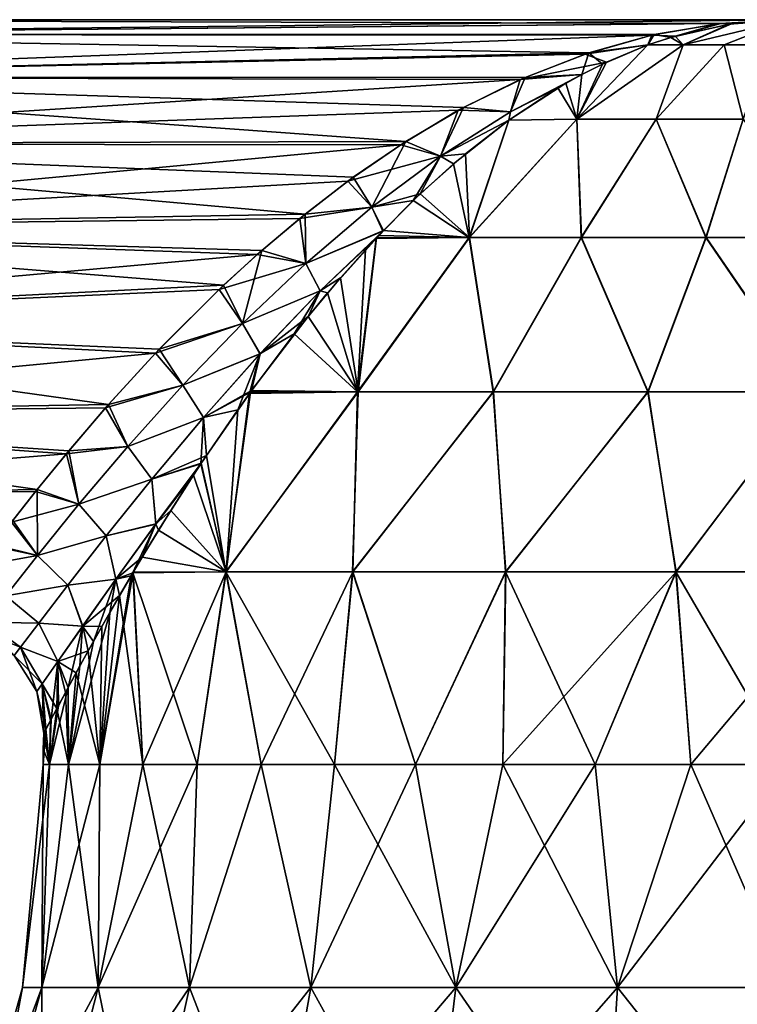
# Model space of a CAD drawing. Header units: millimetres. Extents: x -110 to 119, y -127 to 212.
# Tile 183 of 186: x 71 to 92, y 177 to 204. Entities that reach past the tile are written whole.
import ezdxf

# ---------------------------------------------------------------- set-up
doc = ezdxf.new("R2010")
doc.units = ezdxf.units.MM
doc.header["$LTSCALE"] = 26.699852
for name, color, linetype in [('594', 7, 'CONTINUOUS'), ('597', 7, 'CONTINUOUS'), ('598', 7, 'CONTINUOUS'), ('600', 7, 'CONTINUOUS'), ('604', 7, 'CONTINUOUS'), ('607', 7, 'CONTINUOUS'), ('608', 7, 'CONTINUOUS'), ('609', 7, 'CONTINUOUS')]:
    doc.layers.add(name, color=color, linetype=linetype)

msp = doc.modelspace()

# ---------------------------------------------------------------- linework, layer by layer
at = {"layer": '594', "color": 7, "linetype": 'CONTINUOUS', "true_color": 0xa2afbf}
for points in [[(89.923, 204.039, 3.012), (90.144, 203.79, 4.536), (91.503, 204.383, 1.527), (89.923, 204.039, 3.012)], [(90.144, 203.79, 4.536), (91.3, 203.79, 5.106), (93.1, 204.5), (90.144, 203.79, 4.536)], [(91.503, 204.383, 1.527), (90.144, 203.79, 4.536), (93.1, 204.5), (91.503, 204.383, 1.527)], [(91.3, 203.79, 5.106), (92.559, 203.79, 5.387), (93.1, 204.5), (91.3, 203.79, 5.106)], [(89.152, 203.788, 3.719), (90.144, 203.79, 4.536), (89.923, 204.039, 3.012), (89.152, 203.788, 3.719)], [(87.148, 201.695, 8.633), (89.386, 201.695, 9.806), (90.144, 203.79, 4.536), (87.148, 201.695, 8.633)], [(89.152, 203.788, 3.719), (87.148, 201.695, 8.633), (90.144, 203.79, 4.536), (89.152, 203.788, 3.719)], [(87.987, 203.305, 4.757), (87.148, 201.695, 8.633), (89.152, 203.788, 3.719), (87.987, 203.305, 4.757)], [(89.386, 201.695, 9.806), (91.84, 201.695, 10.41), (91.3, 203.79, 5.106), (89.386, 201.695, 9.806)], [(90.144, 203.79, 4.536), (89.386, 201.695, 9.806), (91.3, 203.79, 5.106), (90.144, 203.79, 4.536)], [(91.3, 203.79, 5.106), (91.84, 201.695, 10.41), (92.559, 203.79, 5.387), (91.3, 203.79, 5.106)], [(87.288, 202.956, 5.356), (87.148, 201.695, 8.633), (87.987, 203.305, 4.757), (87.288, 202.956, 5.356)], [(86.84, 202.709, 5.731), (87.148, 201.695, 8.633), (87.288, 202.956, 5.356), (86.84, 202.709, 5.731)], [(85.233, 201.671, 6.995), (87.148, 201.695, 8.633), (86.84, 202.709, 5.731), (85.233, 201.671, 6.995)], [(84.007, 200.72, 7.86), (84.12, 198.357, 11.817), (85.233, 201.671, 6.995), (84.007, 200.72, 7.86)], [(84.12, 198.357, 11.817), (87.278, 198.357, 13.652), (87.148, 201.695, 8.633), (84.12, 198.357, 11.817)], [(85.233, 201.671, 6.995), (84.12, 198.357, 11.817), (87.148, 201.695, 8.633), (85.233, 201.671, 6.995)], [(87.148, 201.695, 8.633), (87.278, 198.357, 13.652), (89.386, 201.695, 9.806), (87.148, 201.695, 8.633)], [(87.278, 198.357, 13.652), (90.789, 198.357, 14.66), (89.386, 201.695, 9.806), (87.278, 198.357, 13.652)], [(89.386, 201.695, 9.806), (90.789, 198.357, 14.66), (91.84, 201.695, 10.41), (89.386, 201.695, 9.806)], [(90.789, 198.357, 14.66), (94.44, 198.357, 14.781), (91.84, 201.695, 10.41), (90.789, 198.357, 14.66)], [(82.733, 199.587, 8.645), (84.12, 198.357, 11.817), (84.007, 200.72, 7.86), (82.733, 199.587, 8.645)], [(81.696, 198.555, 9.181), (84.12, 198.357, 11.817), (82.733, 199.587, 8.645), (81.696, 198.555, 9.181)], [(81.566, 198.419, 9.241), (84.12, 198.357, 11.817), (81.696, 198.555, 9.181), (81.566, 198.419, 9.241)], [(80.484, 197.224, 9.669), (80.981, 194.005, 13.556), (81.502, 198.351, 9.27), (80.484, 197.224, 9.669)], [(80.981, 194.005, 13.556), (84.801, 194.005, 16.18), (84.12, 198.357, 11.817), (80.981, 194.005, 13.556)], [(81.502, 198.351, 9.27), (80.981, 194.005, 13.556), (84.12, 198.357, 11.817), (81.502, 198.351, 9.27)], [(81.502, 198.351, 9.27), (84.12, 198.357, 11.817), (81.566, 198.419, 9.241), (81.502, 198.351, 9.27)], [(84.12, 198.357, 11.817), (84.801, 194.005, 16.18), (87.278, 198.357, 13.652), (84.12, 198.357, 11.817)], [(84.801, 194.005, 16.18), (89.162, 194.005, 17.752), (87.278, 198.357, 13.652), (84.801, 194.005, 16.18)], [(87.278, 198.357, 13.652), (89.162, 194.005, 17.752), (90.789, 198.357, 14.66), (87.278, 198.357, 13.652)], [(89.162, 194.005, 17.752), (93.777, 194.005, 18.171), (90.789, 198.357, 14.66), (89.162, 194.005, 17.752)], [(90.789, 198.357, 14.66), (93.777, 194.005, 18.171), (94.44, 198.357, 14.781), (90.789, 198.357, 14.66)], [(79.573, 196.136, 9.918), (80.981, 194.005, 13.556), (80.484, 197.224, 9.669), (79.573, 196.136, 9.918)], [(77.977, 194.044, 10.055), (80.981, 194.005, 13.556), (79.573, 196.136, 9.918), (77.977, 194.044, 10.055)], [(77.945, 194.001, 10.053), (80.981, 194.005, 13.556), (77.977, 194.044, 10.055), (77.945, 194.001, 10.053)], [(76.708, 192.217, 9.814), (77.252, 188.935, 12.662), (77.945, 194.001, 10.053), (76.708, 192.217, 9.814)], [(77.252, 188.935, 12.662), (80.825, 188.935, 16.149), (80.981, 194.005, 13.556), (77.252, 188.935, 12.662)], [(77.945, 194.001, 10.053), (77.252, 188.935, 12.662), (80.981, 194.005, 13.556), (77.945, 194.001, 10.053)], [(80.825, 188.935, 16.149), (85.141, 188.935, 18.658), (84.801, 194.005, 16.18), (80.825, 188.935, 16.149)], [(80.981, 194.005, 13.556), (80.825, 188.935, 16.149), (84.801, 194.005, 16.18), (80.981, 194.005, 13.556)], [(84.801, 194.005, 16.18), (85.141, 188.935, 18.658), (89.162, 194.005, 17.752), (84.801, 194.005, 16.18)], [(85.141, 188.935, 18.658), (89.94, 188.935, 20.037), (89.162, 194.005, 17.752), (85.141, 188.935, 18.658)], [(89.162, 194.005, 17.752), (89.94, 188.935, 20.037), (93.777, 194.005, 18.171), (89.162, 194.005, 17.752)], [(89.94, 188.935, 20.037), (94.929, 188.935, 20.202), (93.777, 194.005, 18.171), (89.94, 188.935, 20.037)], [(76.56, 191.994, 9.761), (77.252, 188.935, 12.662), (76.708, 192.217, 9.814), (76.56, 191.994, 9.761)], [(75.701, 190.661, 9.327), (77.252, 188.935, 12.662), (76.56, 191.994, 9.761), (75.701, 190.661, 9.327)], [(74.895, 189.35, 8.682), (77.252, 188.935, 12.662), (75.701, 190.661, 9.327), (74.895, 189.35, 8.682)], [(74.631, 188.907, 8.407), (77.252, 188.935, 12.662), (74.895, 189.35, 8.682), (74.631, 188.907, 8.407)], [(74.631, 188.907, 8.407), (74.255, 188.266, 7.947), (74.913, 183.5, 10.5), (74.631, 188.907, 8.407)], [(77.252, 188.935, 12.662), (74.631, 188.907, 8.407), (76.44, 183.5, 12.784), (77.252, 188.935, 12.662)], [(76.44, 183.5, 12.784), (74.631, 188.907, 8.407), (74.913, 183.5, 10.5), (76.44, 183.5, 12.784)], [(78.251, 183.5, 14.849), (77.252, 188.935, 12.662), (76.44, 183.5, 12.784), (78.251, 183.5, 14.849)], [(80.825, 188.935, 16.149), (77.252, 188.935, 12.662), (80.316, 183.5, 16.66), (80.825, 188.935, 16.149)], [(80.316, 183.5, 16.66), (77.252, 188.935, 12.662), (78.251, 183.5, 14.849), (80.316, 183.5, 16.66)], [(82.6, 183.5, 18.187), (80.825, 188.935, 16.149), (80.316, 183.5, 16.66), (82.6, 183.5, 18.187)], [(85.141, 188.935, 18.658), (80.825, 188.935, 16.149), (82.6, 183.5, 18.187), (85.141, 188.935, 18.658)], [(85.064, 183.5, 19.401), (85.141, 188.935, 18.658), (82.6, 183.5, 18.187), (85.064, 183.5, 19.401)], [(87.665, 183.5, 20.284), (85.141, 188.935, 18.658), (85.064, 183.5, 19.401), (87.665, 183.5, 20.284)], [(89.94, 188.935, 20.037), (85.141, 188.935, 18.658), (87.665, 183.5, 20.284), (89.94, 188.935, 20.037)], [(90.359, 183.5, 20.82), (89.94, 188.935, 20.037), (87.665, 183.5, 20.284), (90.359, 183.5, 20.82)], [(94.929, 188.935, 20.202), (89.94, 188.935, 20.037), (93.1, 183.5, 21), (94.929, 188.935, 20.202)], [(93.1, 183.5, 21), (89.94, 188.935, 20.037), (90.359, 183.5, 20.82), (93.1, 183.5, 21)], [(74.255, 188.266, 7.947), (73.757, 187.396, 7.188), (73.699, 183.5, 8.036), (74.255, 188.266, 7.947)], [(74.913, 183.5, 10.5), (74.255, 188.266, 7.947), (73.699, 183.5, 8.036), (74.913, 183.5, 10.5)], [(73.757, 187.396, 7.188), (73.369, 186.703, 6.438), (73.699, 183.5, 8.036), (73.757, 187.396, 7.188)], [(73.369, 186.703, 6.438), (73.03, 186.086, 5.613), (73.699, 183.5, 8.036), (73.369, 186.703, 6.438)], [(73.03, 186.086, 5.613), (72.731, 185.534, 4.689), (72.816, 183.5, 5.435), (73.03, 186.086, 5.613)], [(73.699, 183.5, 8.036), (73.03, 186.086, 5.613), (72.816, 183.5, 5.435), (73.699, 183.5, 8.036)], [(72.731, 185.534, 4.689), (72.492, 185.086, 3.715), (72.816, 183.5, 5.435), (72.731, 185.534, 4.689)], [(72.492, 185.086, 3.715), (72.311, 184.742, 2.694), (72.28, 183.5, 2.741), (72.492, 185.086, 3.715)], [(72.816, 183.5, 5.435), (72.492, 185.086, 3.715), (72.28, 183.5, 2.741), (72.816, 183.5, 5.435)], [(72.311, 184.742, 2.694), (72.175, 184.483, 1.474), (72.28, 183.5, 2.741), (72.311, 184.742, 2.694)], [(72.28, 183.5, 2.741), (72.118, 184.375), (72.105, 183.938), (72.28, 183.5, 2.741)], [(72.175, 184.483, 1.474), (72.118, 184.375), (72.28, 183.5, 2.741), (72.175, 184.483, 1.474)], [(72.1, 183.5), (72.28, 183.5, 2.741), (72.105, 183.938), (72.1, 183.5)]]:
    msp.add_3dface(points, dxfattribs=at)
at = {"layer": '597', "color": 7, "linetype": 'CONTINUOUS', "true_color": 0xa2afbf}
for points in [[(72.061, 177.22, 4.802), (72.1, 183.5), (71.52, 177.22), (72.061, 177.22, 4.802)], [(72.816, 183.5, 5.435), (72.28, 183.5, 2.741), (72.061, 177.22, 4.802), (72.816, 183.5, 5.435)], [(73.657, 177.22, 9.363), (72.816, 183.5, 5.435), (72.061, 177.22, 4.802), (73.657, 177.22, 9.363)], [(72.28, 183.5, 2.741), (72.1, 183.5), (72.061, 177.22, 4.802), (72.28, 183.5, 2.741)], [(73.699, 183.5, 8.036), (72.816, 183.5, 5.435), (73.657, 177.22, 9.363), (73.699, 183.5, 8.036)], [(74.913, 183.5, 10.5), (73.699, 183.5, 8.036), (73.657, 177.22, 9.363), (74.913, 183.5, 10.5)], [(76.228, 177.22, 13.455), (74.913, 183.5, 10.5), (73.657, 177.22, 9.363), (76.228, 177.22, 13.455)], [(76.44, 183.5, 12.784), (74.913, 183.5, 10.5), (76.228, 177.22, 13.455), (76.44, 183.5, 12.784)], [(78.251, 183.5, 14.849), (76.44, 183.5, 12.784), (76.228, 177.22, 13.455), (78.251, 183.5, 14.849)], [(79.645, 177.22, 16.872), (78.251, 183.5, 14.849), (76.228, 177.22, 13.455), (79.645, 177.22, 16.872)], [(80.316, 183.5, 16.66), (78.251, 183.5, 14.849), (79.645, 177.22, 16.872), (80.316, 183.5, 16.66)], [(83.737, 177.22, 19.443), (80.316, 183.5, 16.66), (79.645, 177.22, 16.872), (83.737, 177.22, 19.443)], [(82.6, 183.5, 18.187), (80.316, 183.5, 16.66), (83.737, 177.22, 19.443), (82.6, 183.5, 18.187)], [(85.064, 183.5, 19.401), (82.6, 183.5, 18.187), (83.737, 177.22, 19.443), (85.064, 183.5, 19.401)], [(88.298, 177.22, 21.039), (85.064, 183.5, 19.401), (83.737, 177.22, 19.443), (88.298, 177.22, 21.039)], [(87.665, 183.5, 20.284), (85.064, 183.5, 19.401), (88.298, 177.22, 21.039), (87.665, 183.5, 20.284)], [(90.359, 183.5, 20.82), (87.665, 183.5, 20.284), (88.298, 177.22, 21.039), (90.359, 183.5, 20.82)], [(93.1, 177.22, 21.58), (90.359, 183.5, 20.82), (88.298, 177.22, 21.039), (93.1, 177.22, 21.58)], [(93.1, 183.5, 21), (90.359, 183.5, 20.82), (93.1, 177.22, 21.58), (93.1, 183.5, 21)], [(70.383, 171.146, 5.185), (71.52, 177.22), (69.799, 171.146), (70.383, 171.146, 5.185)], [(72.061, 177.22, 4.802), (71.52, 177.22), (70.383, 171.146, 5.185), (72.061, 177.22, 4.802)], [(72.106, 171.146, 10.11), (72.061, 177.22, 4.802), (70.383, 171.146, 5.185), (72.106, 171.146, 10.11)], [(73.657, 177.22, 9.363), (72.061, 177.22, 4.802), (72.106, 171.146, 10.11), (73.657, 177.22, 9.363)], [(74.882, 171.146, 14.528), (73.657, 177.22, 9.363), (72.106, 171.146, 10.11), (74.882, 171.146, 14.528)], [(76.228, 177.22, 13.455), (73.657, 177.22, 9.363), (74.882, 171.146, 14.528), (76.228, 177.22, 13.455)], [(78.572, 171.146, 18.218), (76.228, 177.22, 13.455), (74.882, 171.146, 14.528), (78.572, 171.146, 18.218)], [(79.645, 177.22, 16.872), (76.228, 177.22, 13.455), (78.572, 171.146, 18.218), (79.645, 177.22, 16.872)], [(82.99, 171.146, 20.994), (79.645, 177.22, 16.872), (78.572, 171.146, 18.218), (82.99, 171.146, 20.994)], [(83.737, 177.22, 19.443), (79.645, 177.22, 16.872), (82.99, 171.146, 20.994), (83.737, 177.22, 19.443)], [(87.915, 171.146, 22.717), (83.737, 177.22, 19.443), (82.99, 171.146, 20.994), (87.915, 171.146, 22.717)], [(88.298, 177.22, 21.039), (83.737, 177.22, 19.443), (87.915, 171.146, 22.717), (88.298, 177.22, 21.039)], [(93.1, 171.146, 23.301), (88.298, 177.22, 21.039), (87.915, 171.146, 22.717), (93.1, 171.146, 23.301)], [(93.1, 177.22, 21.58), (88.298, 177.22, 21.039), (93.1, 171.146, 23.301), (93.1, 177.22, 21.58)]]:
    msp.add_3dface(points, dxfattribs=at)
at = {"layer": '598', "color": 7, "linetype": 'CONTINUOUS', "true_color": 0xa2afbf}
for points in [[(89.801, 204.002, -3.125), (91.441, 204.374, -1.586), (90.144, 203.79, -4.536), (89.801, 204.002, -3.125)], [(91.441, 204.374, -1.586), (93.1, 204.5), (90.144, 203.79, -4.536), (91.441, 204.374, -1.586)], [(90.144, 203.79, -4.536), (93.1, 204.5), (91.301, 203.79, -5.106), (90.144, 203.79, -4.536)], [(91.301, 203.79, -5.106), (93.1, 204.5), (92.559, 203.79, -5.387), (91.301, 203.79, -5.106)], [(89.151, 203.787, -3.72), (90.144, 203.79, -4.536), (87.147, 201.695, -8.632), (89.151, 203.787, -3.72)], [(87.147, 201.695, -8.632), (90.144, 203.79, -4.536), (89.385, 201.695, -9.806), (87.147, 201.695, -8.632)], [(87.869, 203.249, -4.859), (89.151, 203.787, -3.72), (87.147, 201.695, -8.632), (87.869, 203.249, -4.859)], [(89.151, 203.787, -3.72), (89.801, 204.002, -3.125), (90.144, 203.79, -4.536), (89.151, 203.787, -3.72)], [(90.144, 203.79, -4.536), (91.301, 203.79, -5.106), (89.385, 201.695, -9.806), (90.144, 203.79, -4.536)], [(89.385, 201.695, -9.806), (91.301, 203.79, -5.106), (91.839, 201.695, -10.41), (89.385, 201.695, -9.806)], [(91.301, 203.79, -5.106), (92.559, 203.79, -5.387), (91.839, 201.695, -10.41), (91.301, 203.79, -5.106)], [(87.288, 202.956, -5.356), (87.869, 203.249, -4.859), (87.147, 201.695, -8.632), (87.288, 202.956, -5.356)], [(86.613, 202.576, -5.917), (87.288, 202.956, -5.356), (87.147, 201.695, -8.632), (86.613, 202.576, -5.917)], [(85.231, 201.669, -6.997), (86.613, 202.576, -5.917), (87.147, 201.695, -8.632), (85.231, 201.669, -6.997)], [(83.672, 200.437, -8.079), (85.231, 201.669, -6.997), (84.113, 198.357, -11.811), (83.672, 200.437, -8.079)], [(85.231, 201.669, -6.997), (87.147, 201.695, -8.632), (84.113, 198.357, -11.811), (85.231, 201.669, -6.997)], [(84.113, 198.357, -11.811), (87.147, 201.695, -8.632), (87.271, 198.357, -13.649), (84.113, 198.357, -11.811)], [(87.147, 201.695, -8.632), (89.385, 201.695, -9.806), (87.271, 198.357, -13.649), (87.147, 201.695, -8.632)], [(87.271, 198.357, -13.649), (89.385, 201.695, -9.806), (90.782, 198.357, -14.659), (87.271, 198.357, -13.649)], [(89.385, 201.695, -9.806), (91.839, 201.695, -10.41), (90.782, 198.357, -14.659), (89.385, 201.695, -9.806)], [(90.782, 198.357, -14.659), (91.839, 201.695, -10.41), (94.434, 198.357, -14.781), (90.782, 198.357, -14.659)], [(82.536, 199.399, -8.754), (83.672, 200.437, -8.079), (84.113, 198.357, -11.811), (82.536, 199.399, -8.754)], [(81.678, 198.536, -9.19), (82.536, 199.399, -8.754), (81.487, 198.335, -9.277), (81.678, 198.536, -9.19)], [(81.487, 198.335, -9.277), (82.536, 199.399, -8.754), (84.113, 198.357, -11.811), (81.487, 198.335, -9.277)], [(81.487, 198.335, -9.277), (84.113, 198.357, -11.811), (80.968, 194.005, -13.545), (81.487, 198.335, -9.277)], [(80.968, 194.005, -13.545), (84.113, 198.357, -11.811), (84.789, 194.005, -16.173), (80.968, 194.005, -13.545)], [(81.186, 198.011, -9.406), (81.487, 198.335, -9.277), (80.968, 194.005, -13.545), (81.186, 198.011, -9.406)], [(84.113, 198.357, -11.811), (87.271, 198.357, -13.649), (84.789, 194.005, -16.173), (84.113, 198.357, -11.811)], [(84.789, 194.005, -16.173), (87.271, 198.357, -13.649), (89.149, 194.005, -17.749), (84.789, 194.005, -16.173)], [(87.271, 198.357, -13.649), (90.782, 198.357, -14.659), (89.149, 194.005, -17.749), (87.271, 198.357, -13.649)], [(89.149, 194.005, -17.749), (90.782, 198.357, -14.659), (93.767, 194.005, -18.172), (89.149, 194.005, -17.749)], [(90.782, 198.357, -14.659), (94.434, 198.357, -14.781), (93.767, 194.005, -18.172), (90.782, 198.357, -14.659)], [(80.123, 196.802, -9.781), (81.186, 198.011, -9.406), (80.968, 194.005, -13.545), (80.123, 196.802, -9.781)], [(79.178, 195.64, -9.991), (80.123, 196.802, -9.781), (80.968, 194.005, -13.545), (79.178, 195.64, -9.991)], [(77.92, 193.965, -10.052), (79.178, 195.64, -9.991), (80.968, 194.005, -13.545), (77.92, 193.965, -10.052)], [(77.92, 193.965, -10.052), (80.968, 194.005, -13.545), (77.259, 188.935, -12.669), (77.92, 193.965, -10.052)], [(77.259, 188.935, -12.669), (80.968, 194.005, -13.545), (80.832, 188.935, -16.154), (77.259, 188.935, -12.669)], [(77.588, 193.499, -10.019), (77.92, 193.965, -10.052), (77.259, 188.935, -12.669), (77.588, 193.499, -10.019)], [(80.968, 194.005, -13.545), (84.789, 194.005, -16.173), (80.832, 188.935, -16.154), (80.968, 194.005, -13.545)], [(80.832, 188.935, -16.154), (84.789, 194.005, -16.173), (85.149, 188.935, -18.661), (80.832, 188.935, -16.154)], [(84.789, 194.005, -16.173), (89.149, 194.005, -17.749), (85.149, 188.935, -18.661), (84.789, 194.005, -16.173)], [(85.149, 188.935, -18.661), (89.149, 194.005, -17.749), (89.947, 188.935, -20.038), (85.149, 188.935, -18.661)], [(89.149, 194.005, -17.749), (93.767, 194.005, -18.172), (89.947, 188.935, -20.038), (89.149, 194.005, -17.749)], [(89.947, 188.935, -20.038), (93.767, 194.005, -18.172), (94.935, 188.935, -20.201), (89.947, 188.935, -20.038)], [(76.552, 191.983, -9.758), (77.588, 193.499, -10.019), (77.259, 188.935, -12.669), (76.552, 191.983, -9.758)], [(76.34, 191.659, -9.671), (76.552, 191.983, -9.758), (77.259, 188.935, -12.669), (76.34, 191.659, -9.671)], [(75.358, 190.111, -9.085), (76.34, 191.659, -9.671), (77.259, 188.935, -12.669), (75.358, 190.111, -9.085)], [(74.641, 188.924, -8.418), (75.358, 190.111, -9.085), (77.259, 188.935, -12.669), (74.641, 188.924, -8.418)], [(74.582, 188.824, -8.351), (74.641, 188.924, -8.418), (73.699, 183.5, -8.036), (74.582, 188.824, -8.351)], [(73.699, 183.5, -8.036), (74.641, 188.924, -8.418), (74.913, 183.5, -10.5), (73.699, 183.5, -8.036)], [(73.978, 187.784, -7.549), (74.582, 188.824, -8.351), (73.699, 183.5, -8.036), (73.978, 187.784, -7.549)], [(74.641, 188.924, -8.418), (77.259, 188.935, -12.669), (74.913, 183.5, -10.5), (74.641, 188.924, -8.418)], [(74.913, 183.5, -10.5), (77.259, 188.935, -12.669), (76.44, 183.5, -12.784), (74.913, 183.5, -10.5)], [(76.44, 183.5, -12.784), (77.259, 188.935, -12.669), (78.251, 183.5, -14.849), (76.44, 183.5, -12.784)], [(77.259, 188.935, -12.669), (80.832, 188.935, -16.154), (78.251, 183.5, -14.849), (77.259, 188.935, -12.669)], [(78.251, 183.5, -14.849), (80.832, 188.935, -16.154), (80.316, 183.5, -16.66), (78.251, 183.5, -14.849)], [(80.316, 183.5, -16.66), (80.832, 188.935, -16.154), (82.6, 183.5, -18.187), (80.316, 183.5, -16.66)], [(80.832, 188.935, -16.154), (85.149, 188.935, -18.661), (82.6, 183.5, -18.187), (80.832, 188.935, -16.154)], [(82.6, 183.5, -18.187), (85.149, 188.935, -18.661), (85.064, 183.5, -19.401), (82.6, 183.5, -18.187)], [(85.149, 188.935, -18.661), (89.947, 188.935, -20.038), (85.064, 183.5, -19.401), (85.149, 188.935, -18.661)], [(85.064, 183.5, -19.401), (89.947, 188.935, -20.038), (87.665, 183.5, -20.284), (85.064, 183.5, -19.401)], [(87.665, 183.5, -20.284), (89.947, 188.935, -20.038), (90.359, 183.5, -20.82), (87.665, 183.5, -20.284)], [(89.947, 188.935, -20.038), (94.935, 188.935, -20.201), (90.359, 183.5, -20.82), (89.947, 188.935, -20.038)], [(90.359, 183.5, -20.82), (94.935, 188.935, -20.201), (93.1, 183.5, -21), (90.359, 183.5, -20.82)], [(73.519, 186.971, -6.747), (73.978, 187.784, -7.549), (72.816, 183.5, -5.435), (73.519, 186.971, -6.747)], [(72.816, 183.5, -5.435), (73.978, 187.784, -7.549), (73.699, 183.5, -8.036), (72.816, 183.5, -5.435)], [(73.141, 186.289, -5.904), (73.519, 186.971, -6.747), (72.816, 183.5, -5.435), (73.141, 186.289, -5.904)], [(72.805, 185.67, -4.938), (73.141, 186.289, -5.904), (72.816, 183.5, -5.435), (72.805, 185.67, -4.938)], [(72.532, 185.16, -3.897), (72.805, 185.67, -4.938), (72.28, 183.5, -2.741), (72.532, 185.16, -3.897)], [(72.28, 183.5, -2.741), (72.805, 185.67, -4.938), (72.816, 183.5, -5.435), (72.28, 183.5, -2.741)], [(72.329, 184.778, -2.819), (72.532, 185.16, -3.897), (72.28, 183.5, -2.741), (72.329, 184.778, -2.819)], [(72.181, 184.495, -1.551), (72.329, 184.778, -2.819), (72.28, 183.5, -2.741), (72.181, 184.495, -1.551)], [(72.1, 183.5), (72.105, 183.938), (72.181, 184.495, -1.551), (72.1, 183.5)], [(72.1, 183.5), (72.181, 184.495, -1.551), (72.28, 183.5, -2.741), (72.1, 183.5)], [(72.105, 183.938), (72.118, 184.375), (72.181, 184.495, -1.551), (72.105, 183.938)]]:
    msp.add_3dface(points, dxfattribs=at)
at = {"layer": '600', "color": 7, "linetype": 'CONTINUOUS', "true_color": 0xa2afbf}
for points in [[(71.52, 177.22), (72.1, 183.5), (72.28, 183.5, -2.741), (71.52, 177.22)], [(71.52, 177.22), (72.28, 183.5, -2.741), (72.061, 177.22, -4.802), (71.52, 177.22)], [(72.28, 183.5, -2.741), (72.816, 183.5, -5.435), (72.061, 177.22, -4.802), (72.28, 183.5, -2.741)], [(72.816, 183.5, -5.435), (73.699, 183.5, -8.036), (72.061, 177.22, -4.802), (72.816, 183.5, -5.435)], [(73.699, 183.5, -8.036), (73.657, 177.22, -9.363), (72.061, 177.22, -4.802), (73.699, 183.5, -8.036)], [(73.699, 183.5, -8.036), (74.913, 183.5, -10.5), (73.657, 177.22, -9.363), (73.699, 183.5, -8.036)], [(74.913, 183.5, -10.5), (76.44, 183.5, -12.784), (73.657, 177.22, -9.363), (74.913, 183.5, -10.5)], [(76.44, 183.5, -12.784), (76.228, 177.22, -13.455), (73.657, 177.22, -9.363), (76.44, 183.5, -12.784)], [(76.44, 183.5, -12.784), (78.251, 183.5, -14.849), (76.228, 177.22, -13.455), (76.44, 183.5, -12.784)], [(78.251, 183.5, -14.849), (79.645, 177.22, -16.872), (76.228, 177.22, -13.455), (78.251, 183.5, -14.849)], [(78.251, 183.5, -14.849), (80.316, 183.5, -16.66), (79.645, 177.22, -16.872), (78.251, 183.5, -14.849)], [(80.316, 183.5, -16.66), (82.6, 183.5, -18.187), (79.645, 177.22, -16.872), (80.316, 183.5, -16.66)], [(82.6, 183.5, -18.187), (83.737, 177.22, -19.443), (79.645, 177.22, -16.872), (82.6, 183.5, -18.187)], [(82.6, 183.5, -18.187), (85.064, 183.5, -19.401), (83.737, 177.22, -19.443), (82.6, 183.5, -18.187)], [(85.064, 183.5, -19.401), (87.665, 183.5, -20.284), (83.737, 177.22, -19.443), (85.064, 183.5, -19.401)], [(87.665, 183.5, -20.284), (88.298, 177.22, -21.039), (83.737, 177.22, -19.443), (87.665, 183.5, -20.284)], [(87.665, 183.5, -20.284), (90.359, 183.5, -20.82), (88.298, 177.22, -21.039), (87.665, 183.5, -20.284)], [(90.359, 183.5, -20.82), (93.1, 183.5, -21), (88.298, 177.22, -21.039), (90.359, 183.5, -20.82)], [(93.1, 183.5, -21), (93.1, 177.22, -21.58), (88.298, 177.22, -21.039), (93.1, 183.5, -21)], [(69.799, 171.146), (71.52, 177.22), (72.061, 177.22, -4.802), (69.799, 171.146)], [(70.383, 171.146, -5.185), (69.799, 171.146), (72.061, 177.22, -4.802), (70.383, 171.146, -5.185)], [(72.106, 171.146, -10.11), (70.383, 171.146, -5.185), (73.657, 177.22, -9.363), (72.106, 171.146, -10.11)], [(73.657, 177.22, -9.363), (70.383, 171.146, -5.185), (72.061, 177.22, -4.802), (73.657, 177.22, -9.363)], [(74.882, 171.146, -14.528), (72.106, 171.146, -10.11), (76.228, 177.22, -13.455), (74.882, 171.146, -14.528)], [(76.228, 177.22, -13.455), (72.106, 171.146, -10.11), (73.657, 177.22, -9.363), (76.228, 177.22, -13.455)], [(78.572, 171.146, -18.218), (74.882, 171.146, -14.528), (79.645, 177.22, -16.872), (78.572, 171.146, -18.218)], [(79.645, 177.22, -16.872), (74.882, 171.146, -14.528), (76.228, 177.22, -13.455), (79.645, 177.22, -16.872)], [(82.99, 171.146, -20.994), (78.572, 171.146, -18.218), (83.737, 177.22, -19.443), (82.99, 171.146, -20.994)], [(83.737, 177.22, -19.443), (78.572, 171.146, -18.218), (79.645, 177.22, -16.872), (83.737, 177.22, -19.443)], [(87.915, 171.146, -22.717), (82.99, 171.146, -20.994), (88.298, 177.22, -21.039), (87.915, 171.146, -22.717)], [(88.298, 177.22, -21.039), (82.99, 171.146, -20.994), (83.737, 177.22, -19.443), (88.298, 177.22, -21.039)], [(93.1, 171.146, -23.301), (87.915, 171.146, -22.717), (93.1, 177.22, -21.58), (93.1, 171.146, -23.301)], [(93.1, 177.22, -21.58), (87.915, 171.146, -22.717), (88.298, 177.22, -21.039), (93.1, 177.22, -21.58)]]:
    msp.add_3dface(points, dxfattribs=at)
at = {"layer": '604', "color": 7, "linetype": 'CONTINUOUS', "true_color": 0xa2afbf}
for points in [[(57.114, 204.5), (93.1, 204.5), (91.204, 204.394, -1.339), (57.114, 204.5)], [(57.114, 204.084, -2.627), (57.114, 204.5), (91.204, 204.394, -1.339), (57.114, 204.084, -2.627)], [(89.33, 204.08, -2.64), (57.114, 204.084, -2.627), (91.204, 204.394, -1.339), (89.33, 204.08, -2.64)], [(57.114, 202.877, -4.996), (57.114, 204.084, -2.627), (87.486, 203.568, -3.869), (57.114, 202.877, -4.996)], [(87.486, 203.568, -3.869), (57.114, 204.084, -2.627), (89.33, 204.08, -2.64), (87.486, 203.568, -3.869)], [(85.687, 202.875, -4.998), (57.114, 202.877, -4.996), (87.486, 203.568, -3.869), (85.687, 202.875, -4.998)], [(57.114, 200.996, -6.877), (57.114, 202.877, -4.996), (82.325, 201.068, -6.824), (57.114, 200.996, -6.877)], [(82.325, 201.068, -6.824), (57.114, 202.877, -4.996), (83.952, 202.026, -5.995), (82.325, 201.068, -6.824)], [(83.952, 202.026, -5.995), (57.114, 202.877, -4.996), (85.687, 202.875, -4.998), (83.952, 202.026, -5.995)], [(80.84, 200.056, -7.47), (57.114, 200.996, -6.877), (82.325, 201.068, -6.824), (80.84, 200.056, -7.47)], [(57.114, 198.627, -8.084), (57.114, 200.996, -6.877), (79.485, 199.019, -7.946), (57.114, 198.627, -8.084)], [(79.485, 199.019, -7.946), (57.114, 200.996, -6.877), (80.84, 200.056, -7.47), (79.485, 199.019, -7.946)], [(78.269, 197.997, -8.262), (57.114, 198.627, -8.084), (79.485, 199.019, -7.946), (78.269, 197.997, -8.262)], [(57.114, 196, -8.5), (57.114, 198.627, -8.084), (77.189, 197.016, -8.439), (57.114, 196, -8.5)], [(77.189, 197.016, -8.439), (57.114, 198.627, -8.084), (78.269, 197.997, -8.262), (77.189, 197.016, -8.439)], [(75.372, 195.208, -8.463), (57.114, 196, -8.5), (77.189, 197.016, -8.439), (75.372, 195.208, -8.463)], [(57.114, 193.373, -8.084), (57.114, 196, -8.5), (73.946, 193.653, -8.17), (57.114, 193.373, -8.084)], [(73.946, 193.653, -8.17), (57.114, 196, -8.5), (75.372, 195.208, -8.463), (73.946, 193.653, -8.17)], [(72.824, 192.345, -7.674), (57.114, 193.373, -8.084), (73.946, 193.653, -8.17), (72.824, 192.345, -7.674)], [(57.114, 191.004, -6.877), (57.114, 193.373, -8.084), (71.937, 191.258, -7.054), (57.114, 191.004, -6.877)], [(71.937, 191.258, -7.054), (57.114, 193.373, -8.084), (72.824, 192.345, -7.674), (71.937, 191.258, -7.054)], [(71.246, 190.38, -6.377), (57.114, 191.004, -6.877), (71.937, 191.258, -7.054), (71.246, 190.38, -6.377)]]:
    msp.add_3dface(points, dxfattribs=at)
at = {"layer": '607', "color": 7, "linetype": 'CONTINUOUS', "true_color": 0xa2afbf}
for points in [[(93.1, 204.5), (57.114, 204.5), (57.114, 204.084, 2.627), (93.1, 204.5)], [(93.1, 204.5), (57.114, 204.084, 2.627), (91.168, 204.39, 1.364), (93.1, 204.5)], [(91.168, 204.39, 1.364), (57.114, 204.084, 2.627), (89.258, 204.064, 2.688), (91.168, 204.39, 1.364)], [(57.114, 204.084, 2.627), (57.114, 202.877, 4.996), (89.258, 204.064, 2.688), (57.114, 204.084, 2.627)], [(89.258, 204.064, 2.688), (57.114, 202.877, 4.996), (87.379, 203.532, 3.939), (89.258, 204.064, 2.688)], [(87.379, 203.532, 3.939), (57.114, 202.877, 4.996), (85.546, 202.813, 5.083), (87.379, 203.532, 3.939)], [(57.114, 202.877, 4.996), (57.114, 200.996, 6.877), (85.546, 202.813, 5.083), (57.114, 202.877, 4.996)], [(85.546, 202.813, 5.083), (57.114, 200.996, 6.877), (83.804, 201.945, 6.075), (85.546, 202.813, 5.083)], [(83.804, 201.945, 6.075), (57.114, 200.996, 6.877), (82.181, 200.975, 6.892), (83.804, 201.945, 6.075)], [(57.114, 200.996, 6.877), (57.114, 198.627, 8.084), (82.181, 200.975, 6.892), (57.114, 200.996, 6.877)], [(82.181, 200.975, 6.892), (57.114, 198.627, 8.084), (80.689, 199.946, 7.529), (82.181, 200.975, 6.892)], [(80.689, 199.946, 7.529), (57.114, 198.627, 8.084), (79.335, 198.898, 7.991), (80.689, 199.946, 7.529)], [(79.335, 198.898, 7.991), (57.114, 198.627, 8.084), (78.132, 197.876, 8.29), (79.335, 198.898, 7.991)], [(57.114, 198.627, 8.084), (57.114, 196, 8.5), (78.132, 197.876, 8.29), (57.114, 198.627, 8.084)], [(78.132, 197.876, 8.29), (57.114, 196, 8.5), (77.061, 196.894, 8.453), (78.132, 197.876, 8.29)], [(77.061, 196.894, 8.453), (57.114, 196, 8.5), (75.266, 195.096, 8.452), (77.061, 196.894, 8.453)], [(57.114, 196, 8.5), (57.114, 193.373, 8.084), (75.266, 195.096, 8.452), (57.114, 196, 8.5)], [(75.266, 195.096, 8.452), (57.114, 193.373, 8.084), (73.86, 193.556, 8.141), (75.266, 195.096, 8.452)], [(73.86, 193.556, 8.141), (57.114, 193.373, 8.084), (72.757, 192.265, 7.635), (73.86, 193.556, 8.141)], [(57.114, 193.373, 8.084), (57.114, 191.004, 6.877), (72.757, 192.265, 7.635), (57.114, 193.373, 8.084)], [(72.757, 192.265, 7.635), (57.114, 191.004, 6.877), (71.886, 191.195, 7.011), (72.757, 192.265, 7.635)], [(71.886, 191.195, 7.011), (57.114, 191.004, 6.877), (71.21, 190.333, 6.335), (71.886, 191.195, 7.011)]]:
    msp.add_3dface(points, dxfattribs=at)
at = {"layer": '608', "color": 7, "linetype": 'CONTINUOUS', "true_color": 0xa2afbf}
for points in [[(89.801, 204.002, -3.125), (89.33, 204.08, -2.64), (91.204, 204.394, -1.339), (89.801, 204.002, -3.125)], [(91.441, 204.374, -1.586), (89.801, 204.002, -3.125), (91.204, 204.394, -1.339), (91.441, 204.374, -1.586)], [(93.1, 204.5), (91.441, 204.374, -1.586), (91.204, 204.394, -1.339), (93.1, 204.5)], [(89.151, 203.787, -3.72), (87.486, 203.568, -3.869), (89.33, 204.08, -2.64), (89.151, 203.787, -3.72)], [(89.801, 204.002, -3.125), (89.151, 203.787, -3.72), (89.33, 204.08, -2.64), (89.801, 204.002, -3.125)], [(89.151, 203.787, -3.72), (87.869, 203.249, -4.859), (87.486, 203.568, -3.869), (89.151, 203.787, -3.72)], [(87.288, 202.956, -5.356), (85.687, 202.875, -4.998), (87.486, 203.568, -3.869), (87.288, 202.956, -5.356)], [(87.869, 203.249, -4.859), (87.288, 202.956, -5.356), (87.486, 203.568, -3.869), (87.869, 203.249, -4.859)], [(87.288, 202.956, -5.356), (86.613, 202.576, -5.917), (85.278, 201.906, -6.494), (87.288, 202.956, -5.356)], [(85.687, 202.875, -4.998), (87.288, 202.956, -5.356), (85.278, 201.906, -6.494), (85.687, 202.875, -4.998)], [(83.952, 202.026, -5.995), (85.687, 202.875, -4.998), (85.278, 201.906, -6.494), (83.952, 202.026, -5.995)], [(86.613, 202.576, -5.917), (85.231, 201.669, -6.997), (85.278, 201.906, -6.494), (86.613, 202.576, -5.917)], [(82.325, 201.068, -6.824), (83.952, 202.026, -5.995), (83.301, 200.648, -7.444), (82.325, 201.068, -6.824)], [(83.301, 200.648, -7.444), (83.952, 202.026, -5.995), (85.278, 201.906, -6.494), (83.301, 200.648, -7.444)], [(85.231, 201.669, -6.997), (83.301, 200.648, -7.444), (85.278, 201.906, -6.494), (85.231, 201.669, -6.997)], [(85.231, 201.669, -6.997), (83.672, 200.437, -8.079), (83.301, 200.648, -7.444), (85.231, 201.669, -6.997)], [(80.84, 200.056, -7.47), (82.325, 201.068, -6.824), (81.372, 199.211, -8.165), (80.84, 200.056, -7.47)], [(81.372, 199.211, -8.165), (82.325, 201.068, -6.824), (83.301, 200.648, -7.444), (81.372, 199.211, -8.165)], [(82.536, 199.399, -8.754), (81.372, 199.211, -8.165), (83.301, 200.648, -7.444), (82.536, 199.399, -8.754)], [(83.672, 200.437, -8.079), (82.536, 199.399, -8.754), (83.301, 200.648, -7.444), (83.672, 200.437, -8.079)], [(79.485, 199.019, -7.946), (80.84, 200.056, -7.47), (81.372, 199.211, -8.165), (79.485, 199.019, -7.946)], [(82.536, 199.399, -8.754), (81.678, 198.536, -9.19), (81.372, 199.211, -8.165), (82.536, 199.399, -8.754)], [(78.269, 197.997, -8.262), (79.485, 199.019, -7.946), (79.506, 197.628, -8.619), (78.269, 197.997, -8.262)], [(79.506, 197.628, -8.619), (79.485, 199.019, -7.946), (81.372, 199.211, -8.165), (79.506, 197.628, -8.619)], [(81.678, 198.536, -9.19), (79.506, 197.628, -8.619), (81.372, 199.211, -8.165), (81.678, 198.536, -9.19)], [(79.506, 197.628, -8.619), (81.678, 198.536, -9.19), (79.915, 196.852, -9.483), (79.506, 197.628, -8.619)], [(81.678, 198.536, -9.19), (80.123, 196.802, -9.781), (79.915, 196.852, -9.483), (81.678, 198.536, -9.19)], [(81.678, 198.536, -9.19), (81.487, 198.335, -9.277), (80.123, 196.802, -9.781), (81.678, 198.536, -9.19)], [(81.487, 198.335, -9.277), (81.186, 198.011, -9.406), (80.123, 196.802, -9.781), (81.487, 198.335, -9.277)], [(77.189, 197.016, -8.439), (78.269, 197.997, -8.262), (77.721, 195.939, -8.768), (77.189, 197.016, -8.439)], [(77.721, 195.939, -8.768), (78.269, 197.997, -8.262), (79.506, 197.628, -8.619), (77.721, 195.939, -8.768)], [(77.721, 195.939, -8.768), (79.506, 197.628, -8.619), (79.915, 196.852, -9.483), (77.721, 195.939, -8.768)], [(75.372, 195.208, -8.463), (77.189, 197.016, -8.439), (77.721, 195.939, -8.768), (75.372, 195.208, -8.463)], [(77.721, 195.939, -8.768), (79.915, 196.852, -9.483), (78.215, 195.076, -9.467), (77.721, 195.939, -8.768)], [(79.915, 196.852, -9.483), (79.178, 195.64, -9.991), (78.215, 195.076, -9.467), (79.915, 196.852, -9.483)], [(80.123, 196.802, -9.781), (79.178, 195.64, -9.991), (79.915, 196.852, -9.483), (80.123, 196.802, -9.781)], [(76.039, 194.199, -8.578), (75.372, 195.208, -8.463), (77.721, 195.939, -8.768), (76.039, 194.199, -8.578)], [(76.039, 194.199, -8.578), (77.721, 195.939, -8.768), (78.215, 195.076, -9.467), (76.039, 194.199, -8.578)], [(79.178, 195.64, -9.991), (77.92, 193.965, -10.052), (78.215, 195.076, -9.467), (79.178, 195.64, -9.991)], [(73.946, 193.653, -8.17), (75.372, 195.208, -8.463), (76.039, 194.199, -8.578), (73.946, 193.653, -8.17)], [(76.039, 194.199, -8.578), (78.215, 195.076, -9.467), (76.622, 193.285, -9.104), (76.039, 194.199, -8.578)], [(78.215, 195.076, -9.467), (77.588, 193.499, -10.019), (76.622, 193.285, -9.104), (78.215, 195.076, -9.467)], [(77.92, 193.965, -10.052), (77.588, 193.499, -10.019), (78.215, 195.076, -9.467), (77.92, 193.965, -10.052)], [(74.489, 192.471, -8.018), (73.946, 193.653, -8.17), (76.039, 194.199, -8.578), (74.489, 192.471, -8.018)], [(74.489, 192.471, -8.018), (76.039, 194.199, -8.578), (76.622, 193.285, -9.104), (74.489, 192.471, -8.018)], [(72.824, 192.345, -7.674), (73.946, 193.653, -8.17), (74.489, 192.471, -8.018), (72.824, 192.345, -7.674)], [(77.588, 193.499, -10.019), (76.552, 191.983, -9.758), (76.622, 193.285, -9.104), (77.588, 193.499, -10.019)], [(74.489, 192.471, -8.018), (76.622, 193.285, -9.104), (75.163, 191.549, -8.377), (74.489, 192.471, -8.018)], [(76.622, 193.285, -9.104), (76.552, 191.983, -9.758), (75.163, 191.549, -8.377), (76.622, 193.285, -9.104)], [(73.109, 190.839, -7.072), (72.824, 192.345, -7.674), (74.489, 192.471, -8.018), (73.109, 190.839, -7.072)], [(73.109, 190.839, -7.072), (74.489, 192.471, -8.018), (75.163, 191.549, -8.377), (73.109, 190.839, -7.072)], [(71.937, 191.258, -7.054), (72.824, 192.345, -7.674), (73.109, 190.839, -7.072), (71.937, 191.258, -7.054)], [(76.552, 191.983, -9.758), (75.279, 190.283, -8.841), (75.163, 191.549, -8.377), (76.552, 191.983, -9.758)], [(76.552, 191.983, -9.758), (76.34, 191.659, -9.671), (75.279, 190.283, -8.841), (76.552, 191.983, -9.758)], [(73.109, 190.839, -7.072), (75.163, 191.549, -8.377), (73.874, 189.945, -7.282), (73.109, 190.839, -7.072)], [(75.163, 191.549, -8.377), (75.279, 190.283, -8.841), (73.874, 189.945, -7.282), (75.163, 191.549, -8.377)], [(76.34, 191.659, -9.671), (75.358, 190.111, -9.085), (75.279, 190.283, -8.841), (76.34, 191.659, -9.671)], [(71.246, 190.38, -6.377), (71.937, 191.258, -7.054), (71.946, 189.398, -5.742), (71.246, 190.38, -6.377)], [(71.946, 189.398, -5.742), (71.937, 191.258, -7.054), (73.109, 190.839, -7.072), (71.946, 189.398, -5.742)], [(71.946, 189.398, -5.742), (73.109, 190.839, -7.072), (73.874, 189.945, -7.282), (71.946, 189.398, -5.742)], [(70.721, 189.694, -5.699), (71.246, 190.38, -6.377), (71.946, 189.398, -5.742), (70.721, 189.694, -5.699)], [(75.279, 190.283, -8.841), (74.15, 188.724, -7.578), (73.874, 189.945, -7.282), (75.279, 190.283, -8.841)], [(75.279, 190.283, -8.841), (74.582, 188.824, -8.351), (74.15, 188.724, -7.578), (75.279, 190.283, -8.841)], [(74.641, 188.924, -8.418), (74.582, 188.824, -8.351), (75.279, 190.283, -8.841), (74.641, 188.924, -8.418)], [(75.358, 190.111, -9.085), (74.641, 188.924, -8.418), (75.279, 190.283, -8.841), (75.358, 190.111, -9.085)], [(71.946, 189.398, -5.742), (73.874, 189.945, -7.282), (72.796, 188.562, -5.836), (71.946, 189.398, -5.742)], [(73.874, 189.945, -7.282), (74.15, 188.724, -7.578), (72.796, 188.562, -5.836), (73.874, 189.945, -7.282)], [(71.054, 188.256, -4.062), (70.721, 189.694, -5.699), (71.946, 189.398, -5.742), (71.054, 188.256, -4.062)], [(71.054, 188.256, -4.062), (71.946, 189.398, -5.742), (72.796, 188.562, -5.836), (71.054, 188.256, -4.062)], [(74.582, 188.824, -8.351), (73.978, 187.784, -7.549), (74.15, 188.724, -7.578), (74.582, 188.824, -8.351)], [(71.054, 188.256, -4.062), (72.796, 188.562, -5.836), (71.976, 187.491, -4.084), (71.054, 188.256, -4.062)], [(72.796, 188.562, -5.836), (73.216, 187.406, -6.001), (71.976, 187.491, -4.084), (72.796, 188.562, -5.836)], [(74.15, 188.724, -7.578), (73.216, 187.406, -6.001), (72.796, 188.562, -5.836), (74.15, 188.724, -7.578)], [(74.15, 188.724, -7.578), (73.519, 186.971, -6.747), (73.216, 187.406, -6.001), (74.15, 188.724, -7.578)], [(73.978, 187.784, -7.549), (73.519, 186.971, -6.747), (74.15, 188.724, -7.578), (73.978, 187.784, -7.549)], [(70.49, 187.517, -2.107), (71.054, 188.256, -4.062), (71.976, 187.491, -4.084), (70.49, 187.517, -2.107)], [(71.285, 186.578, 0), (70.49, 187.517, -2.107), (71.461, 186.811, -2.103), (71.285, 186.578, 0)], [(70.49, 187.517, -2.107), (71.976, 187.491, -4.084), (71.461, 186.811, -2.103), (70.49, 187.517, -2.107)], [(71.976, 187.491, -4.084), (72.514, 186.403, -4.161), (71.461, 186.811, -2.103), (71.976, 187.491, -4.084)], [(73.216, 187.406, -6.001), (72.514, 186.403, -4.161), (71.976, 187.491, -4.084), (73.216, 187.406, -6.001)], [(73.216, 187.406, -6.001), (72.805, 185.67, -4.938), (72.514, 186.403, -4.161), (73.216, 187.406, -6.001)], [(73.141, 186.289, -5.904), (72.805, 185.67, -4.938), (73.216, 187.406, -6.001), (73.141, 186.289, -5.904)], [(73.519, 186.971, -6.747), (73.141, 186.289, -5.904), (73.216, 187.406, -6.001), (73.519, 186.971, -6.747)], [(71.927, 185.561, 0), (71.285, 186.578, 0), (71.461, 186.811, -2.103), (71.927, 185.561, 0)], [(72.514, 186.403, -4.161), (72.076, 185.775, -2.131), (71.461, 186.811, -2.103), (72.514, 186.403, -4.161)], [(72.076, 185.775, -2.131), (71.927, 185.561, 0), (71.461, 186.811, -2.103), (72.076, 185.775, -2.131)], [(72.514, 186.403, -4.161), (72.329, 184.778, -2.819), (72.076, 185.775, -2.131), (72.514, 186.403, -4.161)], [(72.532, 185.16, -3.897), (72.329, 184.778, -2.819), (72.514, 186.403, -4.161), (72.532, 185.16, -3.897)], [(72.805, 185.67, -4.938), (72.532, 185.16, -3.897), (72.514, 186.403, -4.161), (72.805, 185.67, -4.938)], [(72.076, 185.775, -2.131), (72.118, 184.375), (71.927, 185.561, 0), (72.076, 185.775, -2.131)], [(72.181, 184.495, -1.551), (72.118, 184.375), (72.076, 185.775, -2.131), (72.181, 184.495, -1.551)], [(72.329, 184.778, -2.819), (72.181, 184.495, -1.551), (72.076, 185.775, -2.131), (72.329, 184.778, -2.819)]]:
    msp.add_3dface(points, dxfattribs=at)
at = {"layer": '609', "color": 7, "linetype": 'CONTINUOUS', "true_color": 0xa2afbf}
for points in [[(89.923, 204.039, 3.012), (91.168, 204.39, 1.364), (89.258, 204.064, 2.688), (89.923, 204.039, 3.012)], [(89.923, 204.039, 3.012), (91.503, 204.383, 1.527), (91.168, 204.39, 1.364), (89.923, 204.039, 3.012)], [(91.503, 204.383, 1.527), (93.1, 204.5), (91.168, 204.39, 1.364), (91.503, 204.383, 1.527)], [(89.152, 203.788, 3.719), (89.258, 204.064, 2.688), (87.379, 203.532, 3.939), (89.152, 203.788, 3.719)], [(89.152, 203.788, 3.719), (89.923, 204.039, 3.012), (89.258, 204.064, 2.688), (89.152, 203.788, 3.719)], [(87.987, 203.305, 4.757), (89.152, 203.788, 3.719), (87.379, 203.532, 3.939), (87.987, 203.305, 4.757)], [(87.987, 203.305, 4.757), (87.379, 203.532, 3.939), (85.546, 202.813, 5.083), (87.987, 203.305, 4.757)], [(87.288, 202.956, 5.356), (87.987, 203.305, 4.757), (85.546, 202.813, 5.083), (87.288, 202.956, 5.356)], [(86.84, 202.709, 5.731), (87.288, 202.956, 5.356), (85.278, 201.906, 6.494), (86.84, 202.709, 5.731)], [(87.288, 202.956, 5.356), (85.546, 202.813, 5.083), (85.278, 201.906, 6.494), (87.288, 202.956, 5.356)], [(85.546, 202.813, 5.083), (83.804, 201.945, 6.075), (85.278, 201.906, 6.494), (85.546, 202.813, 5.083)], [(85.233, 201.671, 6.995), (86.84, 202.709, 5.731), (85.278, 201.906, 6.494), (85.233, 201.671, 6.995)], [(83.804, 201.945, 6.075), (82.181, 200.975, 6.892), (83.301, 200.648, 7.444), (83.804, 201.945, 6.075)], [(83.804, 201.945, 6.075), (83.301, 200.648, 7.444), (85.278, 201.906, 6.494), (83.804, 201.945, 6.075)], [(83.301, 200.648, 7.444), (85.233, 201.671, 6.995), (85.278, 201.906, 6.494), (83.301, 200.648, 7.444)], [(84.007, 200.72, 7.86), (85.233, 201.671, 6.995), (83.301, 200.648, 7.444), (84.007, 200.72, 7.86)], [(82.181, 200.975, 6.892), (80.689, 199.946, 7.529), (83.301, 200.648, 7.444), (82.181, 200.975, 6.892)], [(82.733, 199.587, 8.645), (84.007, 200.72, 7.86), (83.301, 200.648, 7.444), (82.733, 199.587, 8.645)], [(80.689, 199.946, 7.529), (81.372, 199.211, 8.165), (83.301, 200.648, 7.444), (80.689, 199.946, 7.529)], [(81.372, 199.211, 8.165), (82.733, 199.587, 8.645), (83.301, 200.648, 7.444), (81.372, 199.211, 8.165)], [(80.689, 199.946, 7.529), (79.335, 198.898, 7.991), (81.372, 199.211, 8.165), (80.689, 199.946, 7.529)], [(81.696, 198.555, 9.181), (82.733, 199.587, 8.645), (81.372, 199.211, 8.165), (81.696, 198.555, 9.181)], [(79.335, 198.898, 7.991), (79.506, 197.628, 8.619), (81.372, 199.211, 8.165), (79.335, 198.898, 7.991)], [(79.506, 197.628, 8.619), (81.696, 198.555, 9.181), (81.372, 199.211, 8.165), (79.506, 197.628, 8.619)], [(79.335, 198.898, 7.991), (78.132, 197.876, 8.29), (79.506, 197.628, 8.619), (79.335, 198.898, 7.991)], [(79.916, 196.853, 9.483), (81.696, 198.555, 9.181), (79.506, 197.628, 8.619), (79.916, 196.853, 9.483)], [(81.566, 198.419, 9.241), (81.696, 198.555, 9.181), (79.916, 196.853, 9.483), (81.566, 198.419, 9.241)], [(81.502, 198.351, 9.27), (81.566, 198.419, 9.241), (79.916, 196.853, 9.483), (81.502, 198.351, 9.27)], [(80.484, 197.224, 9.669), (81.502, 198.351, 9.27), (79.916, 196.853, 9.483), (80.484, 197.224, 9.669)], [(78.132, 197.876, 8.29), (77.061, 196.894, 8.453), (79.506, 197.628, 8.619), (78.132, 197.876, 8.29)], [(77.061, 196.894, 8.453), (77.721, 195.939, 8.768), (79.506, 197.628, 8.619), (77.061, 196.894, 8.453)], [(77.721, 195.939, 8.768), (79.916, 196.853, 9.483), (79.506, 197.628, 8.619), (77.721, 195.939, 8.768)], [(79.573, 196.136, 9.918), (80.484, 197.224, 9.669), (79.916, 196.853, 9.483), (79.573, 196.136, 9.918)], [(77.061, 196.894, 8.453), (75.266, 195.096, 8.452), (77.721, 195.939, 8.768), (77.061, 196.894, 8.453)], [(78.216, 195.077, 9.467), (79.916, 196.853, 9.483), (77.721, 195.939, 8.768), (78.216, 195.077, 9.467)], [(78.216, 195.077, 9.467), (79.573, 196.136, 9.918), (79.916, 196.853, 9.483), (78.216, 195.077, 9.467)], [(77.977, 194.044, 10.055), (79.573, 196.136, 9.918), (78.216, 195.077, 9.467), (77.977, 194.044, 10.055)], [(75.266, 195.096, 8.452), (76.039, 194.199, 8.578), (77.721, 195.939, 8.768), (75.266, 195.096, 8.452)], [(76.039, 194.199, 8.578), (78.216, 195.077, 9.467), (77.721, 195.939, 8.768), (76.039, 194.199, 8.578)], [(75.266, 195.096, 8.452), (73.86, 193.556, 8.141), (76.039, 194.199, 8.578), (75.266, 195.096, 8.452)], [(76.622, 193.286, 9.104), (78.216, 195.077, 9.467), (76.039, 194.199, 8.578), (76.622, 193.286, 9.104)], [(76.622, 193.286, 9.104), (77.977, 194.044, 10.055), (78.216, 195.077, 9.467), (76.622, 193.286, 9.104)], [(73.86, 193.556, 8.141), (74.489, 192.471, 8.018), (76.039, 194.199, 8.578), (73.86, 193.556, 8.141)], [(74.489, 192.471, 8.018), (76.622, 193.286, 9.104), (76.039, 194.199, 8.578), (74.489, 192.471, 8.018)], [(77.945, 194.001, 10.053), (77.977, 194.044, 10.055), (76.622, 193.286, 9.104), (77.945, 194.001, 10.053)], [(76.708, 192.217, 9.814), (77.945, 194.001, 10.053), (76.622, 193.286, 9.104), (76.708, 192.217, 9.814)], [(73.86, 193.556, 8.141), (72.757, 192.265, 7.635), (74.489, 192.471, 8.018), (73.86, 193.556, 8.141)], [(75.163, 191.549, 8.377), (76.622, 193.286, 9.104), (74.489, 192.471, 8.018), (75.163, 191.549, 8.377)], [(75.163, 191.549, 8.377), (76.708, 192.217, 9.814), (76.622, 193.286, 9.104), (75.163, 191.549, 8.377)], [(72.757, 192.265, 7.635), (73.109, 190.839, 7.072), (74.489, 192.471, 8.018), (72.757, 192.265, 7.635)], [(73.109, 190.839, 7.072), (75.163, 191.549, 8.377), (74.489, 192.471, 8.018), (73.109, 190.839, 7.072)], [(72.757, 192.265, 7.635), (71.886, 191.195, 7.011), (73.109, 190.839, 7.072), (72.757, 192.265, 7.635)], [(76.56, 191.994, 9.761), (76.708, 192.217, 9.814), (75.163, 191.549, 8.377), (76.56, 191.994, 9.761)], [(75.28, 190.284, 8.842), (76.56, 191.994, 9.761), (75.163, 191.549, 8.377), (75.28, 190.284, 8.842)], [(75.701, 190.661, 9.327), (76.56, 191.994, 9.761), (75.28, 190.284, 8.842), (75.701, 190.661, 9.327)], [(73.874, 189.945, 7.282), (75.163, 191.549, 8.377), (73.109, 190.839, 7.072), (73.874, 189.945, 7.282)], [(73.874, 189.945, 7.282), (75.28, 190.284, 8.842), (75.163, 191.549, 8.377), (73.874, 189.945, 7.282)], [(71.886, 191.195, 7.011), (71.21, 190.333, 6.335), (73.109, 190.839, 7.072), (71.886, 191.195, 7.011)], [(71.21, 190.333, 6.335), (71.946, 189.398, 5.742), (73.109, 190.839, 7.072), (71.21, 190.333, 6.335)], [(71.946, 189.398, 5.742), (73.874, 189.945, 7.282), (73.109, 190.839, 7.072), (71.946, 189.398, 5.742)], [(74.895, 189.35, 8.682), (75.701, 190.661, 9.327), (75.28, 190.284, 8.842), (74.895, 189.35, 8.682)], [(71.21, 190.333, 6.335), (70.697, 189.661, 5.663), (71.946, 189.398, 5.742), (71.21, 190.333, 6.335)], [(74.151, 188.725, 7.579), (75.28, 190.284, 8.842), (73.874, 189.945, 7.282), (74.151, 188.725, 7.579)], [(74.151, 188.725, 7.579), (74.895, 189.35, 8.682), (75.28, 190.284, 8.842), (74.151, 188.725, 7.579)], [(72.796, 188.562, 5.836), (73.874, 189.945, 7.282), (71.946, 189.398, 5.742), (72.796, 188.562, 5.836)], [(72.796, 188.562, 5.836), (74.151, 188.725, 7.579), (73.874, 189.945, 7.282), (72.796, 188.562, 5.836)], [(70.697, 189.661, 5.663), (70.273, 189.094, 4.956), (71.946, 189.398, 5.742), (70.697, 189.661, 5.663)], [(70.273, 189.094, 4.956), (71.054, 188.256, 4.062), (71.946, 189.398, 5.742), (70.273, 189.094, 4.956)], [(71.054, 188.256, 4.062), (72.796, 188.562, 5.836), (71.946, 189.398, 5.742), (71.054, 188.256, 4.062)], [(74.631, 188.907, 8.407), (74.895, 189.35, 8.682), (74.151, 188.725, 7.579), (74.631, 188.907, 8.407)], [(74.255, 188.266, 7.947), (74.631, 188.907, 8.407), (74.151, 188.725, 7.579), (74.255, 188.266, 7.947)], [(71.976, 187.491, 4.084), (72.796, 188.562, 5.836), (71.054, 188.256, 4.062), (71.976, 187.491, 4.084)], [(71.976, 187.491, 4.084), (73.217, 187.407, 6.002), (72.796, 188.562, 5.836), (71.976, 187.491, 4.084)], [(73.217, 187.407, 6.002), (74.151, 188.725, 7.579), (72.796, 188.562, 5.836), (73.217, 187.407, 6.002)], [(73.217, 187.407, 6.002), (74.255, 188.266, 7.947), (74.151, 188.725, 7.579), (73.217, 187.407, 6.002)], [(70.49, 187.517, 2.107), (71.976, 187.491, 4.084), (71.054, 188.256, 4.062), (70.49, 187.517, 2.107)], [(73.757, 187.396, 7.188), (74.255, 188.266, 7.947), (73.217, 187.407, 6.002), (73.757, 187.396, 7.188)], [(70.295, 187.26, 0), (71.461, 186.811, 2.103), (70.49, 187.517, 2.107), (70.295, 187.26, 0)], [(71.461, 186.811, 2.103), (71.976, 187.491, 4.084), (70.49, 187.517, 2.107), (71.461, 186.811, 2.103)], [(71.461, 186.811, 2.103), (72.514, 186.403, 4.162), (71.976, 187.491, 4.084), (71.461, 186.811, 2.103)], [(72.514, 186.403, 4.162), (73.217, 187.407, 6.002), (71.976, 187.491, 4.084), (72.514, 186.403, 4.162)], [(72.514, 186.403, 4.162), (73.369, 186.703, 6.438), (73.217, 187.407, 6.002), (72.514, 186.403, 4.162)], [(73.369, 186.703, 6.438), (73.757, 187.396, 7.188), (73.217, 187.407, 6.002), (73.369, 186.703, 6.438)], [(70.295, 187.26, 0), (71.285, 186.578, 0), (71.461, 186.811, 2.103), (70.295, 187.26, 0)], [(71.285, 186.578, 0), (72.076, 185.775, 2.131), (71.461, 186.811, 2.103), (71.285, 186.578, 0)], [(72.076, 185.775, 2.131), (72.514, 186.403, 4.162), (71.461, 186.811, 2.103), (72.076, 185.775, 2.131)], [(71.285, 186.578, 0), (71.927, 185.561, 0), (72.076, 185.775, 2.131), (71.285, 186.578, 0)], [(73.03, 186.086, 5.613), (73.369, 186.703, 6.438), (72.514, 186.403, 4.162), (73.03, 186.086, 5.613)], [(72.076, 185.775, 2.131), (72.492, 185.086, 3.715), (72.514, 186.403, 4.162), (72.076, 185.775, 2.131)], [(72.492, 185.086, 3.715), (72.731, 185.534, 4.689), (72.514, 186.403, 4.162), (72.492, 185.086, 3.715)], [(72.731, 185.534, 4.689), (73.03, 186.086, 5.613), (72.514, 186.403, 4.162), (72.731, 185.534, 4.689)], [(71.927, 185.561, 0), (72.175, 184.483, 1.474), (72.076, 185.775, 2.131), (71.927, 185.561, 0)], [(72.175, 184.483, 1.474), (72.311, 184.742, 2.694), (72.076, 185.775, 2.131), (72.175, 184.483, 1.474)], [(72.311, 184.742, 2.694), (72.492, 185.086, 3.715), (72.076, 185.775, 2.131), (72.311, 184.742, 2.694)], [(72.118, 184.375), (72.175, 184.483, 1.474), (71.927, 185.561, 0), (72.118, 184.375)]]:
    msp.add_3dface(points, dxfattribs=at)

doc.saveas('drawing.dxf')
